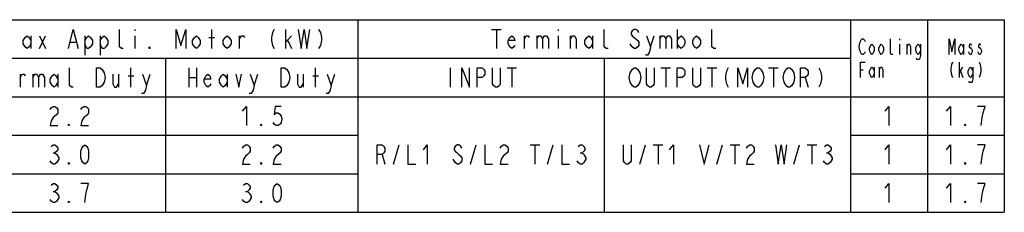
# Model space of a CAD drawing. Extents: x 30 to 410, y 12 to 287.
# Tile 19 of 19: x 282 to 410, y 262 to 287. Entities that reach past the tile are written whole.
import ezdxf

# ---------------------------------------------------------------- set-up
doc = ezdxf.new("R2010")
doc.units = 0
doc.header["$LTSCALE"] = 23.1
doc.layers.get('0').update_dxf_attribs({"linetype": 'CONTINUOUS'})

msp = doc.modelspace()

# ---------------------------------------------------------------- linework, layer by layer
at = {"color": 2, "linetype": 'CONTINUOUS'}
for p, q in [((242, 287), (410, 287)), ((326, 287), (326, 262)), ((390, 287), (390, 262)), ((400, 287), (400, 262)), ((410, 287), (410, 262)), ((297, 285.75), (297, 285.542)), ((307, 283.25), (307, 285.75)), ((316.625, 283.25), (316.625, 285.75)), ((343.375, 285.75), (344.625, 285.75)), ((344, 285.75), (344, 283.25)), ((352, 285.75), (352, 285.542)), ((367.5, 285.75), (367.5, 283.25)), ((283.5, 284.917), (283.5, 283.25)), ((284.625, 284.917), (285.375, 283.25)), ((284.625, 283.25), (285.375, 284.917)), ((288.625, 284.083), (289.375, 284.083)), ((290.5, 284.917), (290.5, 282.417)), ((292.5, 284.917), (292.5, 282.417)), ((297, 284.917), (297, 283.25)), ((306.625, 284.708), (307.375, 284.708)), ((310.625, 283.25), (310.625, 284.917)), ((316.625, 284.083), (317.375, 284.917)), ((316.875, 284.292), (317.375, 283.25)), ((347.625, 283.25), (347.625, 284.917)), ((349.25, 284.917), (349.25, 283.25)), ((352, 284.917), (352, 283.25)), ((353.625, 283.25), (353.625, 284.917)), ((356.5, 284.917), (356.5, 283.25)), ((364, 283.458), (364.5, 284.917)), ((365.25, 284.917), (365.25, 283.25)), ((396.4, 284.5), (396.4, 284.333)), ((396.4, 283.833), (396.4, 282.5)), ((397.375, 282.5), (397.375, 283.833)), ((404.7, 283.833), (404.7, 282.5)), ((276, 282), (390, 282)), ((301, 282), (301, 262)), ((358, 282), (358, 262)), ((296.5, 278.25), (296.5, 280.75)), ((304, 280.75), (304, 278.25)), ((305, 280.75), (305, 278.25)), ((320.5, 278.25), (320.5, 280.75)), ((338, 280.75), (338, 278.25)), ((345.375, 280.75), (346.625, 280.75)), ((346, 280.75), (346, 278.25)), ((365.375, 280.75), (366.625, 280.75)), ((366, 280.75), (366, 278.25)), ((371.375, 280.75), (372.625, 280.75)), ((372, 280.75), (372, 278.25)), ((379.375, 280.75), (380.625, 280.75)), ((380, 280.75), (380, 278.25)), ((391.3, 280.5), (391.675, 280.5)), ((393.1, 280.833), (393.1, 279.5)), ((393.775, 279.5), (393.775, 280.833)), ((404.175, 279.5), (404.175, 281.5)), ((404.175, 280.167), (404.625, 280.833)), ((404.325, 280.333), (404.625, 279.5)), ((282.125, 278.25), (282.125, 279.917)), ((283.75, 279.917), (283.75, 278.25)), ((287, 279.917), (287, 278.25)), ((294.875, 279.917), (294.875, 278.25)), ((296.125, 279.708), (296.875, 279.708)), ((298.5, 278.458), (299, 279.917)), ((304, 279.5), (305, 279.5)), ((309, 279.917), (309, 278.25)), ((312.5, 278.458), (313, 279.917)), ((318.875, 279.917), (318.875, 278.25)), ((320.125, 279.708), (320.875, 279.708)), ((322.5, 278.458), (323, 279.917)), ((384.125, 279.5), (384.5, 278.25)), ((242, 277), (410, 277)), ((242, 272), (326, 272)), ((390, 272), (410, 272)), ((330.625, 268.25), (331.375, 270.75)), ((340.625, 268.25), (341.375, 270.75)), ((348.375, 270.75), (349.625, 270.75)), ((349, 270.75), (349, 268.25)), ((350.625, 268.25), (351.375, 270.75)), ((362.625, 268.25), (363.375, 270.75)), ((364.375, 270.75), (365.625, 270.75)), ((365, 270.75), (365, 268.25)), ((372.625, 268.25), (373.375, 270.75)), ((374.375, 270.75), (375.625, 270.75)), ((375, 270.75), (375, 268.25)), ((382.625, 268.25), (383.375, 270.75)), ((384.375, 270.75), (385.625, 270.75)), ((385, 270.75), (385, 268.25)), ((286.375, 269.708), (286.625, 269.708)), ((329.125, 269.5), (329.5, 268.25)), ((354.875, 269.708), (355.125, 269.708)), ((386.875, 269.708), (387.125, 269.708)), ((242, 267), (326, 267)), ((390, 267), (410, 267)), ((286.375, 264.708), (286.625, 264.708)), ((311.375, 264.708), (311.625, 264.708)), ((242, 262), (410, 262))]:
    msp.add_line(p, q, dxfattribs=at)
for points in [[(288.375, 283.25), (289, 285.75), (289.625, 283.25)], [(295.5, 283.25), (295.25, 283.25), (295, 283.458), (295, 285.75)], [(302.375, 283.25), (302.375, 285.75), (303, 283.667), (303.625, 285.75), (303.625, 283.25)], [(315.125, 285.75), (314.875, 285.333), (314.75, 284.708), (314.75, 284.292), (314.875, 283.667), (315.125, 283.25)], [(318.25, 285.75), (318.625, 283.25), (319, 285.75), (319.375, 283.25), (319.75, 285.75)], [(320.875, 285.75), (321.125, 285.333), (321.25, 284.708), (321.25, 284.292), (321.125, 283.667), (320.875, 283.25)], [(358.5, 283.25), (358.25, 283.25), (358, 283.458), (358, 285.75)], [(362.5, 285.333), (362.375, 285.542), (362.125, 285.75), (361.875, 285.75), (361.625, 285.542), (361.5, 285.333), (361.5, 285.125), (361.625, 284.917), (361.875, 284.708), (362.125, 284.5), (362.375, 284.292), (362.5, 284.083), (362.5, 283.667), (362.375, 283.458), (362.125, 283.25), (361.875, 283.25), (361.625, 283.458), (361.5, 283.667), (361.375, 283.875)], [(372.5, 283.25), (372.25, 283.25), (372, 283.458), (372, 285.75)], [(283.5, 283.875), (283.25, 283.458), (283, 283.25), (282.75, 283.458), (282.5, 283.875), (282.5, 284.292), (282.75, 284.708), (283, 284.917), (283.25, 284.708), (283.5, 284.292)], [(290.5, 284.292), (290.75, 284.708), (291, 284.917), (291.25, 284.708), (291.5, 284.292), (291.5, 283.875), (291.25, 283.458), (291, 283.25), (290.75, 283.25), (290.5, 283.875)], [(292.5, 284.292), (292.75, 284.708), (293, 284.917), (293.25, 284.708), (293.5, 284.292), (293.5, 283.875), (293.25, 283.458), (293, 283.25), (292.75, 283.25), (292.5, 283.875)], [(305.5, 283.875), (305.25, 283.458), (305, 283.25), (304.75, 283.458), (304.5, 283.875), (304.5, 284.292), (304.75, 284.708), (305, 284.917), (305.25, 284.708), (305.5, 284.292), (305.5, 283.875)], [(309.5, 283.875), (309.25, 283.458), (309, 283.25), (308.75, 283.458), (308.5, 283.875), (308.5, 284.292), (308.75, 284.708), (309, 284.917), (309.25, 284.708), (309.5, 284.292), (309.5, 283.875)], [(310.625, 284.5), (310.875, 284.917), (311.125, 284.917), (311.25, 284.708)], [(346.375, 283.667), (346.25, 283.458), (346, 283.25), (345.75, 283.458), (345.5, 283.875), (345.5, 284.292), (345.75, 284.708), (346, 284.917), (346.25, 284.708), (346.375, 284.292), (345.5, 284.292)], [(347.625, 284.5), (347.875, 284.917), (348.125, 284.917), (348.25, 284.708)], [(349.25, 284.5), (349.5, 284.917), (349.75, 284.917), (350, 284.5), (350, 283.25)], [(350, 284.5), (350.25, 284.917), (350.5, 284.917), (350.75, 284.5), (350.75, 283.25)], [(353.625, 284.5), (353.875, 284.917), (354.125, 284.917), (354.375, 284.5), (354.375, 283.25)], [(356.5, 283.875), (356.25, 283.458), (356, 283.25), (355.75, 283.458), (355.5, 283.875), (355.5, 284.292), (355.75, 284.708), (356, 284.917), (356.25, 284.708), (356.5, 284.292)], [(363.5, 284.917), (364, 283.458), (363.875, 282.833), (363.625, 282.417), (363.375, 282.417)], [(365.25, 284.5), (365.5, 284.917), (365.75, 284.917), (366, 284.5), (366, 283.25)], [(366, 284.5), (366.25, 284.917), (366.5, 284.917), (366.75, 284.5), (366.75, 283.25)], [(367.5, 284.292), (367.75, 284.708), (368, 284.917), (368.25, 284.708), (368.5, 284.292), (368.5, 283.875), (368.25, 283.458), (368, 283.25), (367.75, 283.458), (367.5, 283.875)], [(370.5, 283.875), (370.25, 283.458), (370, 283.25), (369.75, 283.458), (369.5, 283.875), (369.5, 284.292), (369.75, 284.708), (370, 284.917), (370.25, 284.708), (370.5, 284.292), (370.5, 283.875)], [(391.9, 282.833), (391.825, 282.667), (391.675, 282.5), (391.525, 282.5), (391.375, 282.667), (391.3, 282.833), (391.225, 283), (391.15, 283.5), (391.225, 284), (391.3, 284.167), (391.375, 284.333), (391.525, 284.5), (391.675, 284.5), (391.825, 284.333), (391.9, 284.167)], [(395.5, 282.5), (395.35, 282.5), (395.2, 282.667), (395.2, 284.5)], [(402.825, 282.5), (402.825, 284.5), (403.2, 282.833), (403.575, 284.5), (403.575, 282.5)], [(299, 283.25), (298.875, 283.25), (298.875, 283.458), (299, 283.25)], [(393.1, 283), (392.95, 282.667), (392.8, 282.5), (392.65, 282.667), (392.5, 283), (392.5, 283.333), (392.65, 283.667), (392.8, 283.833), (392.95, 283.667), (393.1, 283.333), (393.1, 283)], [(394.3, 283), (394.15, 282.667), (394, 282.5), (393.85, 282.667), (393.7, 283), (393.7, 283.333), (393.85, 283.667), (394, 283.833), (394.15, 283.667), (394.3, 283.333), (394.3, 283)], [(397.375, 283.5), (397.525, 283.833), (397.675, 283.833), (397.825, 283.5), (397.825, 282.5)], [(399.1, 283), (398.95, 282.667), (398.8, 282.5), (398.65, 282.667), (398.5, 283), (398.5, 283.333), (398.65, 283.667), (398.8, 283.833), (398.95, 283.667), (399.1, 283.333)], [(399.1, 283.833), (399.1, 282.333), (399.025, 282), (398.95, 281.833), (398.65, 281.833), (398.575, 282)], [(404.7, 283), (404.55, 282.667), (404.4, 282.5), (404.25, 282.667), (404.1, 283), (404.1, 283.333), (404.25, 283.667), (404.4, 283.833), (404.55, 283.667), (404.7, 283.333)], [(405.75, 283.667), (405.675, 283.833), (405.525, 283.833), (405.45, 283.667), (405.45, 283.5), (405.6, 283.333), (405.75, 283.167), (405.825, 283), (405.825, 282.833), (405.75, 282.667), (405.675, 282.5), (405.525, 282.5), (405.45, 282.667), (405.375, 282.833)], [(406.95, 283.667), (406.875, 283.833), (406.725, 283.833), (406.65, 283.667), (406.65, 283.5), (406.8, 283.333), (406.95, 283.167), (407.025, 283), (407.025, 282.833), (406.95, 282.667), (406.875, 282.5), (406.725, 282.5), (406.65, 282.667), (406.575, 282.833)], [(289, 278.25), (288.75, 278.25), (288.5, 278.458), (288.5, 280.75)], [(292, 280.75), (292.5, 280.75), (292.75, 280.542), (292.875, 280.333), (293, 280.125), (293.125, 279.5), (293, 278.875), (292.875, 278.667), (292.75, 278.458), (292.5, 278.25), (292, 278.25), (292, 280.75)], [(316, 280.75), (316.5, 280.75), (316.75, 280.542), (316.875, 280.333), (317, 280.125), (317.125, 279.5), (317, 278.875), (316.875, 278.667), (316.75, 278.458), (316.5, 278.25), (316, 278.25), (316, 280.75)], [(339.5, 278.25), (339.5, 280.75), (340.5, 278.25), (340.5, 280.75)], [(341.5, 278.25), (341.5, 280.75), (342.125, 280.75), (342.375, 280.542), (342.5, 280.333), (342.5, 279.917), (342.375, 279.708), (342.125, 279.5), (341.5, 279.5)], [(344.5, 280.75), (344.5, 278.667), (344.375, 278.458), (344.125, 278.25), (343.875, 278.25), (343.625, 278.458), (343.5, 278.667), (343.5, 280.75)], [(362.5, 278.667), (362.375, 278.458), (362.125, 278.25), (361.875, 278.25), (361.625, 278.458), (361.5, 278.667), (361.375, 278.875), (361.25, 279.5), (361.375, 280.125), (361.5, 280.333), (361.625, 280.542), (361.875, 280.75), (362.125, 280.75), (362.375, 280.542), (362.5, 280.333), (362.625, 280.125), (362.75, 279.5), (362.625, 278.875), (362.5, 278.667)], [(364.5, 280.75), (364.5, 278.667), (364.375, 278.458), (364.125, 278.25), (363.875, 278.25), (363.625, 278.458), (363.5, 278.667), (363.5, 280.75)], [(367.5, 278.25), (367.5, 280.75), (368.125, 280.75), (368.375, 280.542), (368.5, 280.333), (368.5, 279.917), (368.375, 279.708), (368.125, 279.5), (367.5, 279.5)], [(370.5, 280.75), (370.5, 278.667), (370.375, 278.458), (370.125, 278.25), (369.875, 278.25), (369.625, 278.458), (369.5, 278.667), (369.5, 280.75)], [(374.125, 280.75), (373.875, 280.333), (373.75, 279.708), (373.75, 279.292), (373.875, 278.667), (374.125, 278.25)], [(375.375, 278.25), (375.375, 280.75), (376, 278.667), (376.625, 280.75), (376.625, 278.25)], [(378.5, 278.667), (378.375, 278.458), (378.125, 278.25), (377.875, 278.25), (377.625, 278.458), (377.5, 278.667), (377.375, 278.875), (377.25, 279.5), (377.375, 280.125), (377.5, 280.333), (377.625, 280.542), (377.875, 280.75), (378.125, 280.75), (378.375, 280.542), (378.5, 280.333), (378.625, 280.125), (378.75, 279.5), (378.625, 278.875), (378.5, 278.667)], [(382.5, 278.667), (382.375, 278.458), (382.125, 278.25), (381.875, 278.25), (381.625, 278.458), (381.5, 278.667), (381.375, 278.875), (381.25, 279.5), (381.375, 280.125), (381.5, 280.333), (381.625, 280.542), (381.875, 280.75), (382.125, 280.75), (382.375, 280.542), (382.5, 280.333), (382.625, 280.125), (382.75, 279.5), (382.625, 278.875), (382.5, 278.667)], [(383.5, 278.25), (383.5, 280.75), (384.125, 280.75), (384.375, 280.542), (384.5, 280.333), (384.5, 279.917), (384.375, 279.708), (384.125, 279.5), (383.5, 279.5)], [(385.875, 280.75), (386.125, 280.333), (386.25, 279.708), (386.25, 279.292), (386.125, 278.667), (385.875, 278.25)], [(391.3, 279.5), (391.3, 281.5), (391.9, 281.5)], [(393.1, 280), (392.95, 279.667), (392.8, 279.5), (392.65, 279.667), (392.5, 280), (392.5, 280.333), (392.65, 280.667), (392.8, 280.833), (392.95, 280.667), (393.1, 280.333)], [(393.775, 280.5), (393.925, 280.833), (394.075, 280.833), (394.225, 280.5), (394.225, 279.5)], [(403.275, 281.5), (403.125, 281.167), (403.05, 280.667), (403.05, 280.333), (403.125, 279.833), (403.275, 279.5)], [(405.9, 280), (405.75, 279.667), (405.6, 279.5), (405.45, 279.667), (405.3, 280), (405.3, 280.333), (405.45, 280.667), (405.6, 280.833), (405.75, 280.667), (405.9, 280.333)], [(405.9, 280.833), (405.9, 279.333), (405.825, 279), (405.75, 278.833), (405.45, 278.833), (405.375, 279)], [(406.725, 281.5), (406.875, 281.167), (406.95, 280.667), (406.95, 280.333), (406.875, 279.833), (406.725, 279.5)], [(282.125, 279.5), (282.375, 279.917), (282.625, 279.917), (282.75, 279.708)], [(283.75, 279.5), (284, 279.917), (284.25, 279.917), (284.5, 279.5), (284.5, 278.25)], [(284.5, 279.5), (284.75, 279.917), (285, 279.917), (285.25, 279.5), (285.25, 278.25)], [(287, 278.875), (286.75, 278.458), (286.5, 278.25), (286.25, 278.458), (286, 278.875), (286, 279.292), (286.25, 279.708), (286.5, 279.917), (286.75, 279.708), (287, 279.292)], [(294.125, 279.917), (294.125, 278.667), (294.375, 278.25), (294.625, 278.25), (294.875, 278.667)], [(298, 279.917), (298.5, 278.458), (298.375, 277.833), (298.125, 277.417), (297.875, 277.417)], [(306.875, 278.667), (306.75, 278.458), (306.5, 278.25), (306.25, 278.458), (306, 278.875), (306, 279.292), (306.25, 279.708), (306.5, 279.917), (306.75, 279.708), (306.875, 279.292), (306, 279.292)], [(309, 278.875), (308.75, 278.458), (308.5, 278.25), (308.25, 278.458), (308, 278.875), (308, 279.292), (308.25, 279.708), (308.5, 279.917), (308.75, 279.708), (309, 279.292)], [(310.125, 279.917), (310.5, 278.25), (310.875, 279.917)], [(312, 279.917), (312.5, 278.458), (312.375, 277.833), (312.125, 277.417), (311.875, 277.417)], [(318.125, 279.917), (318.125, 278.667), (318.375, 278.25), (318.625, 278.25), (318.875, 278.667)], [(322, 279.917), (322.5, 278.458), (322.375, 277.833), (322.125, 277.417), (321.875, 277.417)], [(286, 275.333), (286.125, 275.542), (286.375, 275.75), (286.625, 275.75), (286.875, 275.542), (287, 275.333), (287, 274.917), (286.875, 274.708), (286.625, 274.5), (286.375, 274.292), (286.125, 273.875), (286, 273.25), (287, 273.25)], [(290, 275.333), (290.125, 275.542), (290.375, 275.75), (290.625, 275.75), (290.875, 275.542), (291, 275.333), (291, 274.917), (290.875, 274.708), (290.625, 274.5), (290.375, 274.292), (290.125, 273.875), (290, 273.25), (291, 273.25)], [(311, 275.125), (311.5, 275.75), (311.5, 273.25)], [(316, 275.75), (315.25, 275.75), (315.125, 274.708), (315.375, 274.917), (315.625, 274.917), (315.875, 274.708), (316, 274.5), (316.125, 274.083), (316, 273.667), (315.875, 273.458), (315.625, 273.25), (315.375, 273.25), (315.125, 273.458), (315, 273.667)], [(394.5, 275.125), (395, 275.75), (395, 273.25)], [(402.5, 275.125), (403, 275.75), (403, 273.25)], [(407, 273.25), (407.125, 274.292), (407.25, 274.917), (407.375, 275.333), (407.5, 275.75), (406.5, 275.75)], [(288.5, 273.25), (288.375, 273.25), (288.375, 273.458), (288.5, 273.25)], [(313.5, 273.25), (313.375, 273.25), (313.375, 273.458), (313.5, 273.25)], [(405, 273.25), (404.875, 273.25), (404.875, 273.458), (405, 273.25)], [(286.125, 270.542), (286.375, 270.75), (286.625, 270.75), (286.875, 270.542), (287, 270.333), (287, 270.125), (286.875, 269.917), (286.625, 269.708), (286.875, 269.5), (287, 269.292), (287.125, 269.083), (287.125, 268.875), (287, 268.667), (286.875, 268.458), (286.625, 268.25), (286.375, 268.25), (286.125, 268.458), (286, 268.667)], [(290.5, 268.25), (290.25, 268.458), (290.125, 268.667), (290, 269.083), (290, 269.917), (290.125, 270.333), (290.25, 270.542), (290.5, 270.75), (290.75, 270.542), (290.875, 270.333), (291, 269.917), (291, 269.083), (290.875, 268.667), (290.75, 268.458), (290.5, 268.25)], [(311, 270.333), (311.125, 270.542), (311.375, 270.75), (311.625, 270.75), (311.875, 270.542), (312, 270.333), (312, 269.917), (311.875, 269.708), (311.625, 269.5), (311.375, 269.292), (311.125, 268.875), (311, 268.25), (312, 268.25)], [(315, 270.333), (315.125, 270.542), (315.375, 270.75), (315.625, 270.75), (315.875, 270.542), (316, 270.333), (316, 269.917), (315.875, 269.708), (315.625, 269.5), (315.375, 269.292), (315.125, 268.875), (315, 268.25), (316, 268.25)], [(328.5, 268.25), (328.5, 270.75), (329.125, 270.75), (329.375, 270.542), (329.5, 270.333), (329.5, 269.917), (329.375, 269.708), (329.125, 269.5), (328.5, 269.5)], [(332.5, 270.75), (332.5, 268.25), (333.5, 268.25)], [(334.5, 270.125), (335, 270.75), (335, 268.25)], [(339.5, 270.333), (339.375, 270.542), (339.125, 270.75), (338.875, 270.75), (338.625, 270.542), (338.5, 270.333), (338.5, 270.125), (338.625, 269.917), (338.875, 269.708), (339.125, 269.5), (339.375, 269.292), (339.5, 269.083), (339.5, 268.667), (339.375, 268.458), (339.125, 268.25), (338.875, 268.25), (338.625, 268.458), (338.5, 268.667), (338.375, 268.875)], [(342.5, 270.75), (342.5, 268.25), (343.5, 268.25)], [(344.5, 270.333), (344.625, 270.542), (344.875, 270.75), (345.125, 270.75), (345.375, 270.542), (345.5, 270.333), (345.5, 269.917), (345.375, 269.708), (345.125, 269.5), (344.875, 269.292), (344.625, 268.875), (344.5, 268.25), (345.5, 268.25)], [(352.5, 270.75), (352.5, 268.25), (353.5, 268.25)], [(354.625, 270.542), (354.875, 270.75), (355.125, 270.75), (355.375, 270.542), (355.5, 270.333), (355.5, 270.125), (355.375, 269.917), (355.125, 269.708), (355.375, 269.5), (355.5, 269.292), (355.625, 269.083), (355.625, 268.875), (355.5, 268.667), (355.375, 268.458), (355.125, 268.25), (354.875, 268.25), (354.625, 268.458), (354.5, 268.667)], [(361.5, 270.75), (361.5, 268.667), (361.375, 268.458), (361.125, 268.25), (360.875, 268.25), (360.625, 268.458), (360.5, 268.667), (360.5, 270.75)], [(366.5, 270.125), (367, 270.75), (367, 268.25)], [(370.375, 270.75), (371, 268.25), (371.625, 270.75)], [(376.5, 270.333), (376.625, 270.542), (376.875, 270.75), (377.125, 270.75), (377.375, 270.542), (377.5, 270.333), (377.5, 269.917), (377.375, 269.708), (377.125, 269.5), (376.875, 269.292), (376.625, 268.875), (376.5, 268.25), (377.5, 268.25)], [(380.25, 270.75), (380.625, 268.25), (381, 270.75), (381.375, 268.25), (381.75, 270.75)], [(386.625, 270.542), (386.875, 270.75), (387.125, 270.75), (387.375, 270.542), (387.5, 270.333), (387.5, 270.125), (387.375, 269.917), (387.125, 269.708), (387.375, 269.5), (387.5, 269.292), (387.625, 269.083), (387.625, 268.875), (387.5, 268.667), (387.375, 268.458), (387.125, 268.25), (386.875, 268.25), (386.625, 268.458), (386.5, 268.667)], [(394.5, 270.125), (395, 270.75), (395, 268.25)], [(402.5, 270.125), (403, 270.75), (403, 268.25)], [(407, 268.25), (407.125, 269.292), (407.25, 269.917), (407.375, 270.333), (407.5, 270.75), (406.5, 270.75)], [(288.5, 268.25), (288.375, 268.25), (288.375, 268.458), (288.5, 268.25)], [(313.5, 268.25), (313.375, 268.25), (313.375, 268.458), (313.5, 268.25)], [(405, 268.25), (404.875, 268.25), (404.875, 268.458), (405, 268.25)], [(286.125, 265.542), (286.375, 265.75), (286.625, 265.75), (286.875, 265.542), (287, 265.333), (287, 265.125), (286.875, 264.917), (286.625, 264.708), (286.875, 264.5), (287, 264.292), (287.125, 264.083), (287.125, 263.875), (287, 263.667), (286.875, 263.458), (286.625, 263.25), (286.375, 263.25), (286.125, 263.458), (286, 263.667)], [(290.5, 263.25), (290.625, 264.292), (290.75, 264.917), (290.875, 265.333), (291, 265.75), (290, 265.75)], [(311.125, 265.542), (311.375, 265.75), (311.625, 265.75), (311.875, 265.542), (312, 265.333), (312, 265.125), (311.875, 264.917), (311.625, 264.708), (311.875, 264.5), (312, 264.292), (312.125, 264.083), (312.125, 263.875), (312, 263.667), (311.875, 263.458), (311.625, 263.25), (311.375, 263.25), (311.125, 263.458), (311, 263.667)], [(315.5, 263.25), (315.25, 263.458), (315.125, 263.667), (315, 264.083), (315, 264.917), (315.125, 265.333), (315.25, 265.542), (315.5, 265.75), (315.75, 265.542), (315.875, 265.333), (316, 264.917), (316, 264.083), (315.875, 263.667), (315.75, 263.458), (315.5, 263.25)], [(394.5, 265.125), (395, 265.75), (395, 263.25)], [(402.5, 265.125), (403, 265.75), (403, 263.25)], [(407, 263.25), (407.125, 264.292), (407.25, 264.917), (407.375, 265.333), (407.5, 265.75), (406.5, 265.75)], [(288.5, 263.25), (288.375, 263.25), (288.375, 263.458), (288.5, 263.25)], [(313.5, 263.25), (313.375, 263.25), (313.375, 263.458), (313.5, 263.25)], [(405, 263.25), (404.875, 263.25), (404.875, 263.458), (405, 263.25)]]:
    msp.add_lwpolyline(points, dxfattribs=at)

doc.saveas('drawing.dxf')
